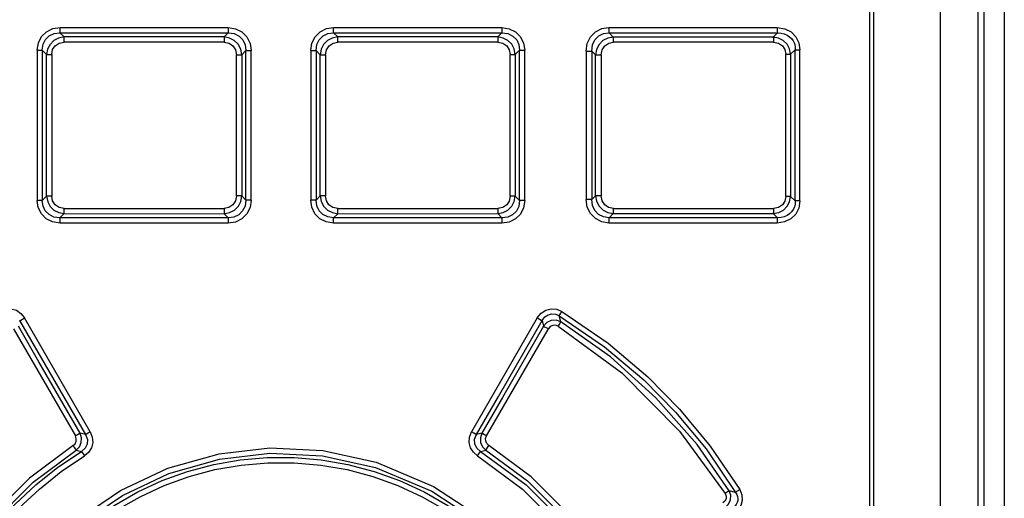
# Model space of a CAD drawing. Extents: x 0 to 594, y 0 to 420.
# Tile 11 of 58: x 115.17 to 125.68, y 258.51 to 263.61. Entities that reach past the tile are written whole.
import ezdxf

# ---------------------------------------------------------------- set-up
doc = ezdxf.new("R2010")
doc.units = 0
doc.header["$LTSCALE"] = 32.67
doc.layers.get('0').update_dxf_attribs({"linetype": 'CONTINUOUS'})

msp = doc.modelspace()

# ---------------------------------------------------------------- linework, layer by layer
at = {"color": 7, "linetype": 'CONTINUOUS'}
for p, q in [((124.244, 248.824), (124.244, 274.284)), ((124.28, 274.284), (124.28, 248.824)), ((124.994, 274.364), (124.994, 248.164)), ((125.394, 274.364), (125.394, 184.024)), ((125.46, 274.364), (125.46, 184.024)), ((125.677, 274.324), (125.677, 184.024)), ((115.647, 263.426), (115.602, 263.47)), ((115.602, 263.47), (117.397, 263.47)), ((115.604, 263.526), (117.398, 263.526)), ((117.397, 263.47), (117.353, 263.426)), ((118.522, 263.526), (120.315, 263.526)), ((118.566, 263.426), (118.522, 263.47)), ((118.522, 263.47), (120.317, 263.47)), ((120.317, 263.47), (120.272, 263.426)), ((121.459, 263.526), (123.253, 263.526)), ((121.505, 263.425), (121.462, 263.47)), ((121.462, 263.47), (123.257, 263.47)), ((123.257, 263.47), (123.211, 263.425)), ((117.353, 263.369), (115.646, 263.369)), ((117.353, 263.426), (115.647, 263.426)), ((120.272, 263.426), (118.566, 263.426)), ((120.274, 263.369), (118.566, 263.369)), ((123.211, 263.425), (121.505, 263.425)), ((123.214, 263.369), (121.507, 263.369)), ((115.36, 263.286), (115.36, 261.682)), ((115.36, 263.286), (115.413, 263.286)), ((115.413, 263.286), (115.413, 261.682)), ((115.413, 263.286), (115.46, 263.24)), ((117.542, 263.237), (117.585, 263.281)), ((117.585, 261.687), (117.585, 263.281)), ((117.585, 263.281), (117.642, 263.281)), ((117.642, 261.687), (117.642, 263.281)), ((118.277, 263.281), (118.277, 261.687)), ((118.277, 263.281), (118.334, 263.281)), ((118.334, 263.281), (118.334, 261.687)), ((118.334, 263.281), (118.378, 263.237)), ((120.459, 263.24), (120.506, 263.286)), ((120.506, 261.682), (120.506, 263.286)), ((120.506, 263.286), (120.56, 263.286)), ((120.56, 261.682), (120.56, 263.286)), ((121.215, 263.276), (121.215, 261.692)), ((121.215, 263.276), (121.275, 263.276)), ((121.275, 263.276), (121.275, 261.692)), ((121.275, 263.276), (121.316, 263.235)), ((123.397, 263.242), (123.447, 263.29)), ((123.447, 261.678), (123.447, 263.29)), ((123.447, 263.29), (123.497, 263.29)), ((123.497, 261.678), (123.497, 263.29)), ((115.46, 261.728), (115.46, 263.24)), ((115.46, 263.24), (115.514, 263.24)), ((115.514, 263.24), (115.514, 261.728)), ((117.485, 261.731), (117.485, 263.237)), ((117.485, 263.237), (117.542, 263.237)), ((117.542, 263.237), (117.542, 261.731)), ((118.378, 261.731), (118.378, 263.237)), ((118.378, 263.237), (118.435, 263.237)), ((118.435, 263.237), (118.435, 261.731)), ((120.406, 261.728), (120.406, 263.24)), ((120.406, 263.24), (120.459, 263.24)), ((120.459, 263.24), (120.459, 261.728)), ((121.316, 261.734), (121.316, 263.235)), ((121.316, 263.235), (121.376, 263.235)), ((121.376, 263.235), (121.376, 261.734)), ((123.346, 261.726), (123.346, 263.242)), ((123.346, 263.242), (123.397, 263.242)), ((123.397, 263.242), (123.397, 261.726)), ((115.413, 261.682), (115.36, 261.682)), ((115.46, 261.728), (115.413, 261.682)), ((115.514, 261.728), (115.46, 261.728)), ((117.542, 261.731), (117.485, 261.731)), ((117.585, 261.687), (117.542, 261.731)), ((117.642, 261.687), (117.585, 261.687)), ((118.334, 261.687), (118.277, 261.687)), ((118.378, 261.731), (118.334, 261.687)), ((118.435, 261.731), (118.378, 261.731)), ((120.459, 261.728), (120.406, 261.728)), ((120.506, 261.682), (120.459, 261.728)), ((120.56, 261.682), (120.506, 261.682)), ((121.275, 261.692), (121.215, 261.692)), ((121.316, 261.734), (121.275, 261.692)), ((121.376, 261.734), (121.316, 261.734)), ((123.397, 261.726), (123.346, 261.726)), ((123.447, 261.678), (123.397, 261.726)), ((123.497, 261.678), (123.447, 261.678)), ((115.646, 261.599), (117.353, 261.599)), ((118.566, 261.599), (120.274, 261.599)), ((121.507, 261.599), (123.214, 261.599)), ((115.602, 261.498), (115.647, 261.543)), ((117.397, 261.498), (115.602, 261.498)), ((115.647, 261.543), (117.353, 261.542)), ((117.353, 261.542), (117.397, 261.498)), ((118.522, 261.498), (118.566, 261.542)), ((120.317, 261.498), (118.522, 261.498)), ((118.566, 261.542), (120.272, 261.543)), ((120.272, 261.543), (120.317, 261.498)), ((121.462, 261.498), (121.505, 261.543)), ((123.257, 261.498), (121.462, 261.498)), ((121.505, 261.543), (123.211, 261.543)), ((123.211, 261.543), (123.257, 261.498)), ((117.398, 261.442), (115.604, 261.442)), ((120.315, 261.442), (118.522, 261.442)), ((123.253, 261.442), (121.459, 261.442)), ((115.925, 259.215), (115.224, 260.43)), ((120.695, 260.43), (119.994, 259.215)), ((120.945, 260.389), (120.929, 260.453)), ((115.107, 260.314), (115.766, 259.172)), ((120.153, 259.172), (120.813, 260.314)), ((120.747, 260.402), (120.761, 260.343)), ((115.874, 259.187), (115.817, 259.201)), ((120.102, 259.201), (120.045, 259.187)), ((115.774, 259.022), (115.83, 259.007)), ((120.089, 259.007), (120.146, 259.022)), ((122.811, 258.571), (122.743, 258.589))]:
    msp.add_line(p, q, dxfattribs=at)
for points in [[(115.36, 263.286), (115.372, 263.363), (115.406, 263.43), (115.459, 263.482), (115.526, 263.515), (115.604, 263.526)], [(115.413, 263.286), (115.421, 263.348), (115.447, 263.399), (115.488, 263.439), (115.54, 263.462), (115.602, 263.47)], [(115.602, 263.47), (115.603, 263.482), (115.604, 263.502), (115.604, 263.526)], [(117.398, 263.526), (117.398, 263.502), (117.398, 263.482), (117.397, 263.47)], [(117.397, 263.47), (117.461, 263.462), (117.513, 263.436), (117.554, 263.394), (117.578, 263.342), (117.585, 263.281)], [(117.398, 263.526), (117.476, 263.514), (117.544, 263.48), (117.597, 263.426), (117.631, 263.358), (117.642, 263.281)], [(118.277, 263.281), (118.29, 263.36), (118.324, 263.428), (118.377, 263.481), (118.445, 263.515), (118.522, 263.526)], [(118.334, 263.281), (118.342, 263.345), (118.368, 263.397), (118.41, 263.438), (118.461, 263.462), (118.522, 263.47)], [(118.522, 263.47), (118.522, 263.482), (118.522, 263.502), (118.522, 263.526)], [(120.315, 263.526), (120.316, 263.503), (120.316, 263.483), (120.317, 263.47)], [(120.315, 263.526), (120.395, 263.514), (120.463, 263.48), (120.516, 263.427), (120.548, 263.361), (120.56, 263.286)], [(120.317, 263.47), (120.382, 263.462), (120.435, 263.436), (120.475, 263.395), (120.499, 263.345), (120.506, 263.286)], [(121.215, 263.276), (121.227, 263.357), (121.262, 263.426), (121.316, 263.48), (121.384, 263.515), (121.459, 263.526)], [(121.275, 263.276), (121.283, 263.341), (121.309, 263.395), (121.351, 263.437), (121.402, 263.462), (121.462, 263.47)], [(121.462, 263.47), (121.461, 263.482), (121.46, 263.502), (121.459, 263.526)], [(123.253, 263.526), (123.253, 263.503), (123.255, 263.483), (123.257, 263.47)], [(123.253, 263.526), (123.334, 263.514), (123.402, 263.48), (123.454, 263.428), (123.486, 263.363), (123.497, 263.29)], [(123.257, 263.47), (123.296, 263.468), (123.33, 263.46), (123.361, 263.447), (123.386, 263.429), (123.408, 263.408), (123.425, 263.384), (123.437, 263.355), (123.445, 263.324), (123.447, 263.29)], [(115.647, 263.426), (115.588, 263.415), (115.537, 263.388), (115.497, 263.347), (115.47, 263.297), (115.46, 263.24)], [(115.514, 263.24), (115.524, 263.292), (115.552, 263.332), (115.593, 263.359), (115.646, 263.369)], [(115.646, 263.369), (115.646, 263.393), (115.646, 263.413), (115.647, 263.426)], [(117.353, 263.426), (117.353, 263.413), (117.353, 263.393), (117.353, 263.369)], [(117.542, 263.237), (117.531, 263.296), (117.504, 263.348), (117.462, 263.389), (117.411, 263.415), (117.353, 263.426)], [(117.353, 263.369), (117.406, 263.359), (117.448, 263.331), (117.475, 263.289), (117.485, 263.237)], [(118.566, 263.426), (118.507, 263.415), (118.456, 263.388), (118.415, 263.346), (118.388, 263.295), (118.378, 263.237)], [(118.435, 263.237), (118.445, 263.29), (118.473, 263.332), (118.515, 263.359), (118.566, 263.369)], [(118.566, 263.369), (118.566, 263.393), (118.566, 263.413), (118.566, 263.426)], [(120.272, 263.426), (120.273, 263.413), (120.274, 263.393), (120.274, 263.369)], [(120.459, 263.24), (120.449, 263.298), (120.422, 263.348), (120.381, 263.389), (120.33, 263.415), (120.272, 263.426)], [(120.274, 263.369), (120.327, 263.359), (120.369, 263.331), (120.396, 263.29), (120.406, 263.24)], [(121.505, 263.425), (121.446, 263.415), (121.395, 263.388), (121.353, 263.346), (121.327, 263.294), (121.316, 263.235)], [(121.376, 263.235), (121.386, 263.289), (121.415, 263.331), (121.457, 263.359), (121.507, 263.369)], [(121.508, 263.369), (121.507, 263.393), (121.506, 263.412), (121.505, 263.425)], [(123.397, 263.242), (123.386, 263.299), (123.36, 263.349), (123.319, 263.389), (123.269, 263.415), (123.211, 263.425)], [(123.211, 263.425), (123.213, 263.413), (123.214, 263.393), (123.214, 263.369)], [(123.214, 263.369), (123.269, 263.359), (123.31, 263.331), (123.337, 263.291), (123.346, 263.242)], [(115.604, 261.442), (115.524, 261.454), (115.456, 261.488), (115.404, 261.541), (115.371, 261.607), (115.36, 261.682)], [(115.602, 261.498), (115.537, 261.506), (115.485, 261.532), (115.444, 261.573), (115.421, 261.623), (115.413, 261.682)], [(115.46, 261.728), (115.471, 261.67), (115.498, 261.62), (115.538, 261.579), (115.589, 261.553), (115.647, 261.543)], [(115.646, 261.599), (115.592, 261.609), (115.55, 261.637), (115.524, 261.678), (115.514, 261.728)], [(117.485, 261.731), (117.474, 261.678), (117.446, 261.636), (117.405, 261.609), (117.353, 261.599)], [(117.353, 261.542), (117.412, 261.553), (117.464, 261.58), (117.505, 261.622), (117.531, 261.673), (117.542, 261.731)], [(117.585, 261.687), (117.577, 261.623), (117.551, 261.571), (117.51, 261.53), (117.458, 261.506), (117.397, 261.498)], [(117.642, 261.687), (117.63, 261.608), (117.596, 261.54), (117.542, 261.487), (117.474, 261.453), (117.398, 261.442)], [(118.522, 261.442), (118.443, 261.454), (118.375, 261.488), (118.322, 261.542), (118.289, 261.61), (118.277, 261.687)], [(118.522, 261.498), (118.459, 261.507), (118.406, 261.532), (118.366, 261.574), (118.342, 261.626), (118.334, 261.687)], [(118.378, 261.731), (118.389, 261.672), (118.416, 261.62), (118.457, 261.579), (118.508, 261.553), (118.566, 261.542)], [(118.566, 261.599), (118.514, 261.609), (118.472, 261.637), (118.445, 261.679), (118.435, 261.731)], [(120.272, 261.543), (120.331, 261.553), (120.382, 261.58), (120.423, 261.621), (120.449, 261.672), (120.459, 261.728)], [(120.406, 261.728), (120.395, 261.677), (120.368, 261.636), (120.326, 261.609), (120.274, 261.599)], [(120.56, 261.682), (120.548, 261.605), (120.514, 261.538), (120.461, 261.486), (120.393, 261.453), (120.315, 261.442)], [(120.506, 261.682), (120.498, 261.62), (120.472, 261.569), (120.431, 261.529), (120.38, 261.506), (120.317, 261.498)], [(121.459, 261.442), (121.382, 261.454), (121.314, 261.489), (121.261, 261.543), (121.227, 261.613), (121.215, 261.692)], [(121.462, 261.498), (121.4, 261.507), (121.348, 261.533), (121.307, 261.575), (121.283, 261.628), (121.275, 261.692)], [(121.316, 261.734), (121.327, 261.674), (121.354, 261.621), (121.396, 261.58), (121.447, 261.553), (121.505, 261.543)], [(121.507, 261.599), (121.455, 261.609), (121.414, 261.638), (121.386, 261.68), (121.376, 261.734)], [(123.211, 261.543), (123.27, 261.554), (123.321, 261.58), (123.361, 261.621), (123.387, 261.67), (123.397, 261.726)], [(123.346, 261.726), (123.336, 261.675), (123.309, 261.636), (123.268, 261.609), (123.214, 261.599)], [(123.497, 261.678), (123.485, 261.602), (123.452, 261.537), (123.399, 261.486), (123.332, 261.454), (123.253, 261.442)], [(123.447, 261.678), (123.445, 261.644), (123.437, 261.613), (123.425, 261.585), (123.408, 261.56), (123.387, 261.539), (123.361, 261.521), (123.33, 261.508), (123.296, 261.5), (123.257, 261.498)], [(115.647, 261.543), (115.646, 261.555), (115.646, 261.575), (115.646, 261.599)], [(117.353, 261.599), (117.353, 261.575), (117.353, 261.555), (117.353, 261.542)], [(118.566, 261.542), (118.566, 261.555), (118.566, 261.575), (118.566, 261.599)], [(120.274, 261.599), (120.274, 261.575), (120.273, 261.556), (120.272, 261.543)], [(121.505, 261.543), (121.506, 261.555), (121.507, 261.575), (121.508, 261.599)], [(123.214, 261.599), (123.214, 261.576), (123.213, 261.556), (123.211, 261.543)], [(115.604, 261.442), (115.604, 261.466), (115.603, 261.485), (115.602, 261.498)], [(117.397, 261.498), (117.398, 261.486), (117.398, 261.466), (117.398, 261.442)], [(118.522, 261.442), (118.522, 261.466), (118.522, 261.486), (118.522, 261.498)], [(120.317, 261.498), (120.316, 261.486), (120.316, 261.466), (120.315, 261.442)], [(121.459, 261.442), (121.46, 261.466), (121.461, 261.486), (121.462, 261.498)], [(123.257, 261.498), (123.255, 261.486), (123.253, 261.466), (123.253, 261.442)], [(114.963, 260.501), (115.02, 260.524), (115.079, 260.528), (115.137, 260.512), (115.186, 260.479), (115.224, 260.43)], [(120.695, 260.43), (120.735, 260.48), (120.785, 260.513), (120.844, 260.528), (120.903, 260.523), (120.957, 260.5)], [(115.172, 260.402), (115.184, 260.408), (115.202, 260.418), (115.224, 260.431)], [(120.696, 260.431), (120.717, 260.418), (120.735, 260.408), (120.747, 260.402)], [(120.747, 260.402), (120.776, 260.441), (120.811, 260.465), (120.851, 260.475), (120.891, 260.471), (120.929, 260.453)], [(120.929, 260.453), (120.935, 260.464), (120.944, 260.48), (120.956, 260.501)], [(120.929, 260.453), (121.413, 260.122), (121.832, 259.769), (122.169, 259.427), (122.495, 259.034), (122.811, 258.571)], [(120.957, 260.5), (121.449, 260.162), (121.873, 259.803), (122.212, 259.459), (122.54, 259.063), (122.854, 258.6)], [(115.817, 259.201), (115.378, 259.962), (115.158, 260.343)], [(115.172, 260.402), (115.406, 259.997), (115.874, 259.187)], [(120.045, 259.187), (120.28, 259.592), (120.747, 260.402)], [(120.761, 260.343), (120.322, 259.581), (120.102, 259.201)], [(120.945, 260.389), (120.896, 260.406), (120.844, 260.403), (120.797, 260.381), (120.761, 260.343)], [(120.761, 260.343), (120.773, 260.337), (120.791, 260.327), (120.813, 260.314)], [(120.918, 260.342), (120.89, 260.353), (120.86, 260.351), (120.833, 260.338), (120.813, 260.314)], [(120.918, 260.342), (120.93, 260.362), (120.939, 260.378), (120.945, 260.389)], [(120.918, 260.342), (121.595, 259.845), (122.213, 259.225), (122.7, 258.56)], [(122.743, 258.589), (122.399, 259.081), (121.959, 259.58), (121.474, 260.015), (120.945, 260.389)], [(115.742, 259.07), (115.763, 259.09), (115.775, 259.116), (115.776, 259.145), (115.766, 259.172)], [(115.817, 259.201), (115.806, 259.195), (115.788, 259.185), (115.766, 259.172)], [(115.774, 259.022), (115.809, 259.058), (115.829, 259.104), (115.832, 259.153), (115.817, 259.201)], [(115.874, 259.187), (115.894, 259.136), (115.892, 259.085), (115.87, 259.041), (115.83, 259.007)], [(115.925, 259.215), (115.947, 259.159), (115.951, 259.101), (115.937, 259.045), (115.906, 258.997), (115.862, 258.959)], [(115.925, 259.215), (115.904, 259.203), (115.886, 259.193), (115.874, 259.187)], [(120.058, 258.959), (120.013, 258.998), (119.982, 259.046), (119.968, 259.103), (119.973, 259.161), (119.994, 259.215)], [(120.045, 259.187), (120.034, 259.193), (120.016, 259.203), (119.994, 259.215)], [(120.089, 259.007), (120.048, 259.043), (120.027, 259.088), (120.026, 259.138), (120.045, 259.187)], [(120.102, 259.201), (120.087, 259.153), (120.09, 259.103), (120.111, 259.058), (120.146, 259.022)], [(120.153, 259.172), (120.132, 259.184), (120.114, 259.194), (120.102, 259.201)], [(120.178, 259.07), (120.156, 259.091), (120.145, 259.116), (120.143, 259.144), (120.153, 259.172)], [(115.742, 259.07), (115.276, 258.724), (114.829, 258.276), (114.493, 257.822)], [(115.742, 259.07), (115.755, 259.05), (115.766, 259.033), (115.774, 259.022)], [(120.146, 259.022), (120.153, 259.033), (120.164, 259.05), (120.178, 259.07)], [(121.427, 257.822), (121.078, 258.29), (120.63, 258.736), (120.178, 259.07)], [(114.544, 257.791), (114.875, 258.238), (115.315, 258.68), (115.774, 259.022)], [(114.557, 257.736), (114.728, 257.987), (114.917, 258.223), (115.123, 258.445), (115.345, 258.651), (115.581, 258.839), (115.83, 259.007)], [(114.608, 257.705), (114.776, 257.952), (114.961, 258.185), (115.164, 258.404), (115.383, 258.606), (115.616, 258.792), (115.862, 258.959)], [(115.83, 259.007), (115.838, 258.997), (115.849, 258.98), (115.862, 258.959)], [(115.84, 258.315), (116.249, 258.59), (116.754, 258.828), (117.3, 258.982), (117.84, 259.044), (118.408, 259.017), (118.977, 258.892), (119.589, 258.635), (120.079, 258.315)], [(115.873, 258.271), (116.269, 258.537), (116.763, 258.771), (117.304, 258.926), (117.84, 258.988), (118.404, 258.96), (118.969, 258.836), (119.569, 258.583), (120.046, 258.271)], [(120.058, 258.959), (120.071, 258.98), (120.082, 258.997), (120.089, 259.007)], [(120.058, 258.959), (120.537, 258.606), (120.957, 258.186), (121.311, 257.706)], [(120.089, 259.007), (120.575, 258.65), (121.002, 258.224), (121.362, 257.736)], [(120.146, 259.022), (120.59, 258.693), (121.032, 258.253), (121.376, 257.791)], [(115.943, 258.268), (116.18, 258.432), (116.431, 258.575), (116.693, 258.696), (116.964, 258.794), (117.243, 258.868), (117.526, 258.917), (117.814, 258.942), (118.102, 258.943), (118.39, 258.918), (118.674, 258.868), (118.953, 258.794), (119.225, 258.696), (119.488, 258.575), (119.739, 258.432), (119.976, 258.268)], [(115.976, 258.223), (116.209, 258.384), (116.456, 258.525), (116.715, 258.644), (116.982, 258.741), (117.256, 258.813), (117.536, 258.862), (117.818, 258.886), (118.102, 258.886), (118.385, 258.862), (118.665, 258.813), (118.939, 258.74), (119.206, 258.644), (119.465, 258.524), (119.711, 258.384), (119.944, 258.223)], [(122.7, 258.56), (122.711, 258.531), (122.709, 258.503), (122.697, 258.478), (122.673, 258.458)], [(122.698, 258.409), (122.735, 258.445), (122.756, 258.491), (122.759, 258.541), (122.743, 258.589)], [(122.743, 258.589), (122.734, 258.582), (122.719, 258.572), (122.7, 258.56)], [(122.811, 258.571), (122.824, 258.549), (122.831, 258.526), (122.834, 258.504), (122.833, 258.483), (122.828, 258.462), (122.818, 258.443), (122.805, 258.425), (122.787, 258.408), (122.763, 258.393)], [(122.854, 258.6), (122.878, 258.543), (122.882, 258.486), (122.867, 258.43), (122.835, 258.383), (122.788, 258.345)], [(122.854, 258.6), (122.836, 258.589), (122.821, 258.579), (122.811, 258.571)]]:
    msp.add_lwpolyline(points, dxfattribs=at)

doc.saveas('drawing.dxf')
